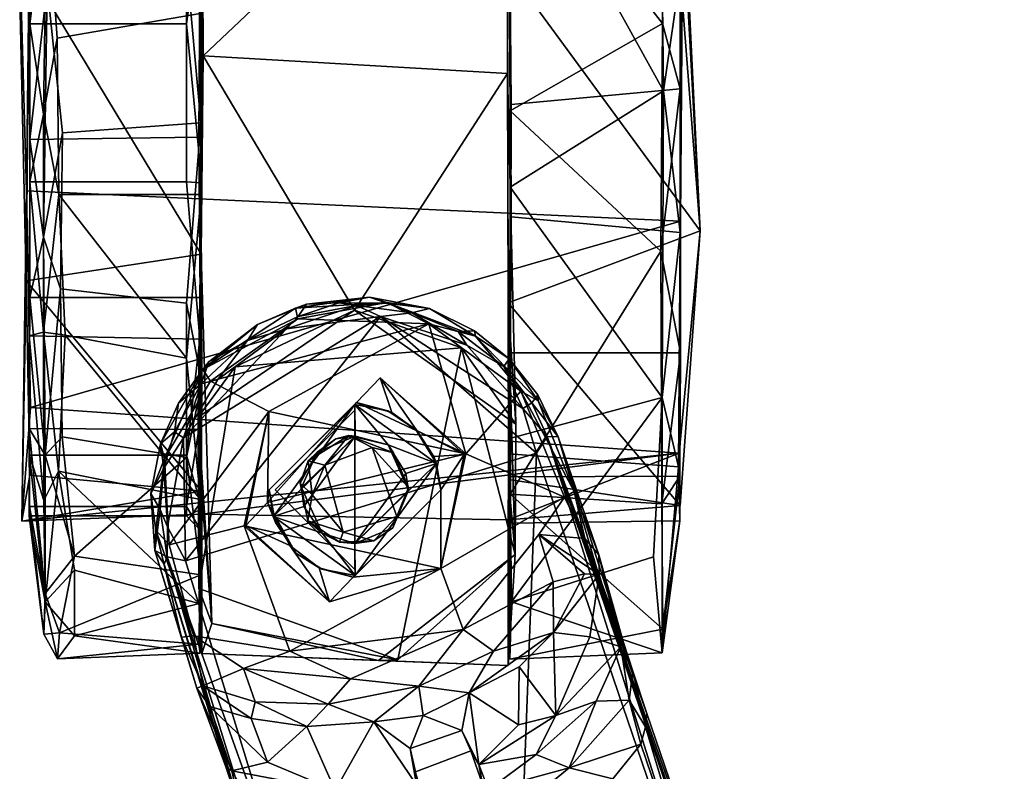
# Model space of a CAD drawing. Header units: millimetres. Extents: x -340 to 319, y -456 to 358.
# Tile 81 of 88: x -120 to -56, y 284 to 333. Entities that reach past the tile are written whole.
import ezdxf

# ---------------------------------------------------------------- set-up
doc = ezdxf.new("R2010")
doc.units = ezdxf.units.MM
doc.layers.add('Layer 01', color=7, linetype='Continuous', true_color=0x000000)

msp = doc.modelspace()

# ---------------------------------------------------------------- linework, layer by layer
at = {"layer": 'Layer 01'}
for points in [[(-108.147, 341.047, 49.685), (-108.019, 330.31, 65.517), (-108.109, 349.893, 52.034)], [(-108.109, 349.893, 52.034), (-108.019, 330.31, 65.517), (-88.15, 349.109, 53.285)], [(-108.019, 330.31, 65.517), (-88.163, 329.156, 65.076), (-88.15, 349.109, 53.285)], [(-88.15, 349.109, 53.285), (-88.163, 329.156, 65.076), (-88.148, 336.044, 54.395)], [(-78.198, 347.293, 9.905), (-77.986, 328.025, 0.021), (-87.93, 346.007, 7.334)], [(-78.198, 347.293, 9.905), (-76.812, 336.017, 12.607), (-77.986, 328.025, 0.021)], [(-119.866, 299.915, 27.224), (-119.575, 315.613, 55.543), (-120.265, 346.776, 36.992), (-119.554, 321.48, 8.59)], [(-119.377, 335.96, 53.032), (-120.265, 346.776, 36.992), (-119.575, 315.613, 55.543)], [(-120.265, 346.776, 36.992), (-119.345, 340.267, 15.369), (-119.554, 321.48, 8.59)], [(-78.041, 332.417, 63.556), (-78.096, 346.85, 55.68), (-88.123, 345.399, 56.894)], [(-78.041, 332.417, 63.556), (-76.882, 328.139, 56.224), (-76.897, 343.454, 45.982), (-78.096, 346.85, 55.68)], [(-76.828, 334.876, 53.326), (-75.577, 318.878, 54.962), (-76.941, 346.824, 37.686)], [(-76.941, 346.824, 37.686), (-75.577, 318.878, 54.962), (-76.721, 339.752, 14.327)], [(-87.93, 346.007, 7.334), (-87.984, 321.723, -0.304), (-87.923, 319.785, 8.223), (-87.994, 336.018, 12.492)], [(-77.986, 328.025, 0.021), (-87.984, 321.723, -0.304), (-87.93, 346.007, 7.334)], [(-109.116, 336.356, 2.668), (-108.216, 345.477, 8.766), (-108.167, 325.928, 0.16)], [(-108.216, 345.477, 8.766), (-108.234, 335.121, 11.94), (-108.167, 325.928, 0.16)], [(-87.919, 327.132, 56.778), (-88.123, 345.399, 56.894), (-88.045, 342.603, 47.006)], [(-87.983, 326.72, 65.2), (-88.123, 345.399, 56.894), (-87.919, 327.132, 56.778)], [(-78.041, 332.417, 63.556), (-88.123, 345.399, 56.894), (-87.983, 326.72, 65.2)], [(-76.882, 328.139, 56.224), (-87.919, 327.132, 56.778), (-88.045, 342.603, 47.006), (-76.897, 343.454, 45.982)], [(-108.229, 333.061, 63.42), (-108.206, 342.798, 58.49), (-118.238, 341.123, 59.581), (-117.559, 331.461, 63.943)], [(-119.332, 332.399, 54.259), (-118.238, 341.123, 59.581), (-119.399, 340.949, 48.231)], [(-119.399, 340.949, 48.231), (-109.116, 340.955, 48.225), (-109.116, 332.399, 54.259), (-119.332, 332.399, 54.259)], [(-108.147, 341.047, 49.685), (-119.377, 335.96, 53.032), (-108.155, 317.349, 55.999)], [(-119.332, 332.399, 54.259), (-118.456, 326.491, 63.237), (-118.238, 341.123, 59.581)], [(-118.238, 341.123, 59.581), (-118.456, 326.491, 63.237), (-117.559, 331.461, 63.943)], [(-109.116, 340.955, 48.225), (-108.106, 339.714, 51.869), (-109.116, 332.399, 54.259)], [(-108.147, 341.047, 49.685), (-108.155, 317.349, 55.999), (-108.019, 330.31, 65.517)], [(-119.554, 321.48, 8.59), (-119.345, 340.267, 15.369), (-76.721, 339.752, 14.327), (-76.875, 319.499, 8.566)], [(-109.116, 332.399, 54.259), (-108.106, 339.714, 51.869), (-108.116, 322.014, 56.981)], [(-108.116, 322.014, 56.981), (-108.106, 339.714, 51.869), (-108.229, 333.061, 63.42)], [(-75.577, 318.878, 54.962), (-76.958, 304.365, 18.308), (-76.875, 319.499, 8.566), (-76.721, 339.752, 14.327)], [(-109.116, 336.356, 2.668), (-108.167, 325.928, 0.16), (-117.215, 325.281, 0.04), (-118.215, 334.829, 2.156)], [(-108.155, 317.349, 55.999), (-119.377, 335.96, 53.032), (-119.575, 315.613, 55.543)], [(-88.163, 329.156, 65.076), (-88.116, 314.185, 54.118), (-88.148, 336.044, 54.395)], [(-75.577, 318.878, 54.962), (-76.828, 334.876, 53.326), (-88.148, 336.044, 54.395)], [(-75.577, 318.878, 54.962), (-88.148, 336.044, 54.395), (-88.116, 314.185, 54.118)], [(-76.812, 336.017, 12.607), (-87.994, 336.018, 12.492), (-87.923, 319.785, 8.223), (-76.879, 318.77, 8.78)], [(-76.879, 318.77, 8.78), (-77.986, 328.025, 0.021), (-76.812, 336.017, 12.607)], [(-119.332, 324.846, 9.017), (-108.3, 324.988, 8.91), (-108.234, 335.121, 11.94), (-119.394, 334.894, 11.942)], [(-119.394, 334.894, 11.942), (-118.215, 334.829, 2.156), (-119.332, 324.846, 9.017)], [(-108.167, 325.928, 0.16), (-108.234, 335.121, 11.94), (-108.3, 324.988, 8.91)], [(-118.44, 318.466, 1.775), (-119.332, 324.846, 9.017), (-118.215, 334.829, 2.156)], [(-118.215, 334.829, 2.156), (-117.215, 325.281, 0.04), (-118.44, 318.466, 1.775)], [(-117.559, 331.461, 63.943), (-117.457, 321.248, 64.867), (-108.156, 321.238, 64.865), (-108.229, 333.061, 63.42)], [(-108.229, 333.061, 63.42), (-108.156, 321.238, 64.865), (-108.116, 322.014, 56.981)], [(-118.456, 326.491, 63.237), (-119.332, 332.399, 54.259), (-119.332, 322.072, 55.983)], [(-119.332, 332.399, 54.259), (-109.116, 332.399, 54.259), (-109.116, 322.073, 55.983), (-119.332, 322.072, 55.983)], [(-109.116, 332.399, 54.259), (-108.116, 322.014, 56.981), (-109.116, 322.073, 55.983)], [(-78.142, 317.552, 64.735), (-78.041, 332.417, 63.556), (-87.983, 326.72, 65.2)], [(-78.041, 332.417, 63.556), (-78.142, 317.552, 64.735), (-76.882, 328.139, 56.224)], [(-117.457, 321.248, 64.867), (-117.559, 331.461, 63.943), (-118.456, 326.491, 63.237)], [(-108.019, 330.31, 65.517), (-108.351, 306.719, 60.465), (-98.148, 313.694, 63.592)], [(-108.351, 306.719, 60.465), (-108.019, 330.31, 65.517), (-108.155, 317.349, 55.999)], [(-98.148, 313.694, 63.592), (-88.163, 329.156, 65.076), (-108.019, 330.31, 65.517)], [(-98.148, 313.694, 63.592), (-87.617, 306.253, 60.223), (-88.163, 329.156, 65.076)], [(-88.116, 314.185, 54.118), (-88.163, 329.156, 65.076), (-87.617, 306.253, 60.223)], [(-76.873, 310.919, 52.401), (-87.993, 310.901, 52.507), (-87.919, 327.132, 56.778), (-76.882, 328.139, 56.224)], [(-77.986, 328.025, 0.021), (-78.065, 307.986, 3.67), (-87.984, 321.723, -0.304)], [(-76.882, 328.139, 56.224), (-78.142, 317.552, 64.735), (-76.873, 310.919, 52.401)], [(-78.065, 307.986, 3.67), (-77.986, 328.025, 0.021), (-76.879, 318.77, 8.78)], [(-87.977, 301.67, 58.148), (-87.919, 327.132, 56.778), (-87.993, 310.901, 52.507)], [(-87.919, 327.132, 56.778), (-87.977, 301.67, 58.148), (-87.983, 326.72, 65.2)], [(-78.142, 317.552, 64.735), (-87.983, 326.72, 65.2), (-87.977, 301.67, 58.148)], [(-118.456, 326.491, 63.237), (-119.332, 322.072, 55.983), (-118.441, 312.264, 61.775)], [(-118.441, 312.264, 61.775), (-117.457, 321.248, 64.867), (-118.456, 326.491, 63.237)], [(-117.337, 315.094, 1.135), (-117.215, 325.281, 0.04), (-108.167, 325.928, 0.16), (-109.116, 314.163, 1.358)], [(-108.167, 325.928, 0.16), (-108.116, 308.975, 4.528), (-109.116, 314.163, 1.358)], [(-108.167, 325.928, 0.16), (-108.3, 324.988, 8.91), (-108.221, 314.531, 10.646)], [(-108.167, 325.928, 0.16), (-108.221, 314.531, 10.646), (-108.116, 308.975, 4.528)], [(-117.215, 325.281, 0.04), (-117.337, 315.094, 1.135), (-118.44, 318.466, 1.775)], [(-119.349, 314.519, 10.741), (-108.221, 314.531, 10.646), (-108.3, 324.988, 8.91), (-119.332, 324.846, 9.017)], [(-119.332, 324.846, 9.017), (-118.44, 318.466, 1.775), (-119.349, 314.519, 10.741)], [(-119.332, 322.072, 55.983), (-109.116, 322.073, 55.983), (-108.249, 311.804, 53.085), (-119.387, 312.015, 53.052)], [(-118.441, 312.264, 61.775), (-119.332, 322.072, 55.983), (-119.387, 312.015, 53.052)], [(-109.116, 322.073, 55.983), (-108.116, 322.014, 56.981), (-108.249, 311.804, 53.085)], [(-108.156, 321.238, 64.865), (-108.249, 311.804, 53.085), (-108.116, 322.014, 56.981)], [(-119.866, 299.915, 27.224), (-119.554, 321.48, 8.59), (-119.294, 307.344, 15.397)], [(-119.294, 307.344, 15.397), (-119.554, 321.48, 8.59), (-76.875, 319.499, 8.566)], [(-88.027, 305.31, 5.663), (-87.923, 319.785, 8.223), (-87.984, 321.723, -0.304)], [(-78.065, 307.986, 3.67), (-88.027, 305.31, 5.663), (-87.984, 321.723, -0.304)], [(-117.036, 312.068, 62.968), (-117.457, 321.248, 64.867), (-118.441, 312.264, 61.775)], [(-117.457, 321.248, 64.867), (-117.036, 312.068, 62.968), (-109.116, 310.563, 62.332)], [(-117.457, 321.248, 64.867), (-109.116, 310.563, 62.332), (-108.156, 321.238, 64.865)], [(-109.116, 310.563, 62.332), (-108.201, 301.324, 56.159), (-108.156, 321.238, 64.865)], [(-108.201, 301.324, 56.159), (-108.249, 311.804, 53.085), (-108.156, 321.238, 64.865)], [(-119.294, 307.344, 15.397), (-76.875, 319.499, 8.566), (-76.958, 304.365, 18.308)], [(-88.045, 304.318, 17.993), (-87.923, 319.785, 8.223), (-88.027, 305.31, 5.663)], [(-76.879, 318.77, 8.78), (-87.923, 319.785, 8.223), (-88.045, 304.318, 17.993), (-77.005, 303.463, 19.029)], [(-88.116, 314.185, 54.118), (-76.895, 300.95, 42.928), (-75.577, 318.878, 54.962)], [(-76.958, 304.365, 18.308), (-75.577, 318.878, 54.962), (-76.895, 300.95, 42.928)], [(-119.349, 314.519, 10.741), (-118.44, 318.466, 1.775), (-118.337, 304.228, 7.075)], [(-118.337, 304.228, 7.075), (-118.44, 318.466, 1.775), (-117.337, 315.094, 1.135)], [(-78.065, 307.986, 3.67), (-76.879, 318.77, 8.78), (-77.005, 303.463, 19.029)], [(-78.08, 301.059, 56.145), (-78.142, 317.552, 64.735), (-87.977, 301.67, 58.148)], [(-78.08, 301.059, 56.145), (-76.873, 310.919, 52.401), (-78.142, 317.552, 64.735)], [(-108.125, 301.883, 43.257), (-108.155, 317.349, 55.999), (-119.575, 315.613, 55.543)], [(-108.351, 306.719, 60.465), (-108.155, 317.349, 55.999), (-107.467, 293.232, 44.442)], [(-107.467, 293.232, 44.442), (-108.155, 317.349, 55.999), (-108.125, 301.883, 43.257)], [(-119.575, 315.613, 55.543), (-119.866, 299.915, 27.224), (-119.335, 302.916, 43.722)], [(-119.335, 302.916, 43.722), (-108.125, 301.883, 43.257), (-119.575, 315.613, 55.543)], [(-117.227, 305.434, 5.471), (-118.337, 304.228, 7.075), (-117.337, 315.094, 1.135)], [(-109.116, 314.163, 1.358), (-109.116, 304.072, 6.416), (-117.227, 305.434, 5.471), (-117.337, 315.094, 1.135)], [(-119.387, 305.968, 16.771), (-108.314, 305.911, 16.661), (-108.221, 314.531, 10.646), (-119.349, 314.519, 10.741)], [(-119.349, 314.519, 10.741), (-118.337, 304.228, 7.075), (-119.387, 305.968, 16.771)], [(-108.177, 296.421, 14.648), (-108.116, 308.975, 4.528), (-108.221, 314.531, 10.646), (-108.314, 305.911, 16.661)], [(-96.042, 314.19, 71.362), (-101.989, 313.837, 71.617), (-97.171, 314.552, 72.254)], [(-101.989, 313.837, 71.617), (-101.272, 314.085, 72.224), (-97.171, 314.552, 72.254)], [(-97.171, 314.552, 72.254), (-101.272, 314.085, 72.224), (-99.155, 314.165, 87.496)], [(-99.155, 314.165, 87.496), (-96.035, 314.157, 86.001), (-97.171, 314.552, 72.254)], [(-97.171, 314.552, 72.254), (-93.253, 313.794, 72.25), (-96.042, 314.19, 71.362)], [(-93.253, 313.794, 72.25), (-97.171, 314.552, 72.254), (-96.035, 314.157, 86.001)], [(-109.116, 304.072, 6.416), (-109.116, 314.163, 1.358), (-108.116, 308.975, 4.528)], [(-98.148, 313.694, 63.592), (-108.351, 306.719, 60.465), (-105.937, 310.002, 67.505)], [(-101.849, 313.132, 71.192), (-108.042, 309.83, 71.403), (-101.989, 313.837, 71.617)], [(-104.488, 312.752, 72.296), (-101.989, 313.837, 71.617), (-108.042, 309.83, 71.403)], [(-91.165, 311.242, 67.597), (-98.148, 313.694, 63.592), (-105.937, 310.002, 67.505)], [(-101.834, 313.277, 107.333), (-101.272, 314.085, 72.224), (-104.488, 312.752, 72.296), (-105.125, 311.722, 107.388)], [(-104.488, 312.752, 72.296), (-101.272, 314.085, 72.224), (-101.989, 313.837, 71.617)], [(-96.453, 313.273, 108.403), (-98.005, 313.999, 107.445), (-102.594, 312.473, 108.067)], [(-101.834, 313.277, 107.333), (-102.594, 312.473, 108.067), (-98.005, 313.999, 107.445)], [(-96.042, 314.19, 71.362), (-101.849, 313.132, 71.192), (-101.989, 313.837, 71.617)], [(-101.849, 313.132, 71.192), (-96.042, 314.19, 71.362), (-93.287, 312.795, 71.201)], [(-99.155, 314.165, 87.496), (-101.834, 313.277, 107.333), (-98.005, 313.999, 107.445)], [(-99.155, 314.165, 87.496), (-101.272, 314.085, 72.224), (-101.834, 313.277, 107.333)], [(-96.035, 314.157, 86.001), (-99.155, 314.165, 87.496), (-98.005, 313.999, 107.445)], [(-98.148, 313.694, 63.592), (-91.165, 311.242, 67.597), (-87.617, 306.253, 60.223)], [(-96.035, 314.157, 86.001), (-98.005, 313.999, 107.445), (-94.405, 313.517, 107.771)], [(-96.453, 313.273, 108.403), (-94.405, 313.517, 107.771), (-98.005, 313.999, 107.445)], [(-96.042, 314.19, 71.362), (-90.242, 311.997, 71.377), (-93.287, 312.795, 71.201)], [(-96.042, 314.19, 71.362), (-93.253, 313.794, 72.25), (-90.242, 311.997, 71.377)], [(-93.253, 313.794, 72.25), (-96.035, 314.157, 86.001), (-94.405, 313.517, 107.771)], [(-93.253, 313.794, 72.25), (-94.405, 313.517, 107.771), (-91.375, 312.312, 108.285), (-90.319, 312.348, 72.224)], [(-90.242, 311.997, 71.377), (-93.253, 313.794, 72.25), (-90.319, 312.348, 72.224)], [(-88.116, 314.185, 54.118), (-88.094, 302.648, 44.522), (-76.895, 300.95, 42.928)], [(-88.116, 314.185, 54.118), (-87.664, 297.737, 66.618), (-88.094, 302.648, 44.522)], [(-87.617, 306.253, 60.223), (-87.664, 297.737, 66.618), (-88.116, 314.185, 54.118)], [(-109.181, 297.321, 111.685), (-96.453, 313.273, 108.403), (-109.308, 305.36, 109.424)], [(-96.453, 313.273, 108.403), (-102.594, 312.473, 108.067), (-109.308, 305.36, 109.424)], [(-86.274, 304.364, 111.789), (-96.453, 313.273, 108.403), (-109.181, 297.321, 111.685)], [(-107.543, 309.054, 71.204), (-108.042, 309.83, 71.403), (-101.849, 313.132, 71.192)], [(-101.849, 313.132, 71.192), (-93.287, 312.795, 71.201), (-107.543, 309.054, 71.204)], [(-105.125, 311.722, 107.388), (-102.594, 312.473, 108.067), (-101.834, 313.277, 107.333)], [(-96.453, 313.273, 108.403), (-90.824, 311.403, 109.383), (-94.405, 313.517, 107.771)], [(-86.274, 304.364, 111.789), (-87.166, 307.282, 110.834), (-96.453, 313.273, 108.403)], [(-87.166, 307.282, 110.834), (-90.824, 311.403, 109.383), (-96.453, 313.273, 108.403)], [(-94.405, 313.517, 107.771), (-90.824, 311.403, 109.383), (-91.375, 312.312, 108.285)], [(-109.308, 305.36, 109.424), (-102.594, 312.473, 108.067), (-107.077, 309.166, 108.558)], [(-107.659, 310.321, 72.337), (-104.488, 312.752, 72.296), (-108.042, 309.83, 71.403)], [(-104.488, 312.752, 72.296), (-107.659, 310.321, 72.337), (-105.125, 311.722, 107.388)], [(-107.543, 309.054, 71.204), (-93.287, 312.795, 71.201), (-103.73, 307.082, 71.204)], [(-102.594, 312.473, 108.067), (-105.125, 311.722, 107.388), (-107.077, 309.166, 108.558)], [(-103.73, 307.082, 71.204), (-93.287, 312.795, 71.201), (-90.885, 304.308, 71.204)], [(-87.297, 308.417, 71.196), (-90.885, 304.308, 71.204), (-93.287, 312.795, 71.201)], [(-90.242, 311.997, 71.377), (-87.297, 308.417, 71.196), (-93.287, 312.795, 71.201)], [(-118.415, 301.259, 54.172), (-118.441, 312.264, 61.775), (-119.387, 312.015, 53.052)], [(-119.387, 312.015, 53.052), (-108.249, 311.804, 53.085), (-109.116, 304.235, 46.057), (-119.353, 304.235, 46.057)], [(-118.415, 301.259, 54.172), (-119.387, 312.015, 53.052), (-119.353, 304.235, 46.057)], [(-117.471, 303.192, 57.942), (-118.441, 312.264, 61.775), (-118.415, 301.259, 54.172)], [(-117.471, 303.192, 57.942), (-117.036, 312.068, 62.968), (-118.441, 312.264, 61.775)], [(-117.036, 312.068, 62.968), (-117.471, 303.192, 57.942), (-108.201, 301.324, 56.159)], [(-117.036, 312.068, 62.968), (-108.201, 301.324, 56.159), (-109.116, 310.563, 62.332)], [(-108.249, 311.804, 53.085), (-108.098, 300.718, 43.19), (-109.116, 304.235, 46.057)], [(-108.249, 311.804, 53.085), (-108.201, 301.324, 56.159), (-108.098, 300.718, 43.19)], [(-108.158, 308.888, 107.859), (-105.125, 311.722, 107.388), (-107.659, 310.321, 72.337)], [(-105.125, 311.722, 107.388), (-108.158, 308.888, 107.859), (-107.077, 309.166, 108.558)], [(-88.398, 310.026, 109.186), (-88.045, 310.519, 72.243), (-90.319, 312.348, 72.224), (-91.375, 312.312, 108.285)], [(-91.375, 312.312, 108.285), (-90.824, 311.403, 109.383), (-88.398, 310.026, 109.186)], [(-90.319, 312.348, 72.224), (-88.045, 310.519, 72.243), (-90.242, 311.997, 71.377)], [(-90.242, 311.997, 71.377), (-88.045, 310.519, 72.243), (-86.151, 307.768, 71.445)], [(-87.297, 308.417, 71.196), (-90.242, 311.997, 71.377), (-86.151, 307.768, 71.445)], [(-105.937, 310.002, 67.505), (-108.315, 295.525, 67.291), (-95.328, 290.871, 67.509), (-91.165, 311.242, 67.597)], [(-95.328, 290.871, 67.509), (-87.664, 297.737, 66.618), (-91.165, 311.242, 67.597)], [(-87.664, 297.737, 66.618), (-87.617, 306.253, 60.223), (-91.165, 311.242, 67.597)], [(-90.824, 311.403, 109.383), (-87.166, 307.282, 110.834), (-88.398, 310.026, 109.186)], [(-86.575, 307.653, 109.853), (-86.175, 308.163, 72.271), (-88.045, 310.519, 72.243), (-88.398, 310.026, 109.186)], [(-86.151, 307.768, 71.445), (-88.045, 310.519, 72.243), (-86.175, 308.163, 72.271)], [(-76.9, 302.861, 43.859), (-87.97, 302.807, 43.975), (-87.993, 310.901, 52.507), (-76.873, 310.919, 52.401)], [(-87.993, 310.901, 52.507), (-87.97, 302.807, 43.975), (-87.977, 301.67, 58.148)], [(-76.873, 310.919, 52.401), (-78.08, 301.059, 56.145), (-76.9, 302.861, 43.859)], [(-108.042, 309.83, 71.403), (-110.551, 304.01, 71.231), (-110.815, 304.971, 72.253)], [(-110.815, 304.971, 72.253), (-109.634, 307.633, 72.221), (-108.042, 309.83, 71.403)], [(-110.551, 304.01, 71.231), (-108.042, 309.83, 71.403), (-107.543, 309.054, 71.204)], [(-109.634, 307.633, 72.221), (-107.659, 310.321, 72.337), (-108.042, 309.83, 71.403)], [(-107.659, 310.321, 72.337), (-109.634, 307.633, 72.221), (-108.158, 308.888, 107.859)], [(-108.351, 306.719, 60.465), (-108.315, 295.525, 67.291), (-105.937, 310.002, 67.505)], [(-88.398, 310.026, 109.186), (-87.166, 307.282, 110.834), (-86.575, 307.653, 109.853)], [(-109.308, 305.36, 109.424), (-107.077, 309.166, 108.558), (-108.158, 308.888, 107.859)], [(-95.712, 307.014, 72.507), (-98.006, 307.667, 72.499), (-96.46, 309.275, 72.5)], [(-90.885, 304.308, 71.204), (-96.46, 309.275, 72.5), (-98.006, 307.667, 72.499)], [(-96.46, 309.275, 72.5), (-94.088, 305.842, 72.509), (-95.712, 307.014, 72.507)], [(-90.983, 304.277, 72.5), (-94.088, 305.842, 72.509), (-96.46, 309.275, 72.5)], [(-90.885, 304.308, 71.204), (-90.983, 304.277, 72.5), (-96.46, 309.275, 72.5)], [(-107.543, 309.054, 71.204), (-103.73, 307.082, 71.204), (-110.253, 298.375, 71.203), (-110.551, 304.01, 71.231)], [(-109.886, 305.761, 108.428), (-108.158, 308.888, 107.859), (-109.634, 307.633, 72.221)], [(-109.308, 305.36, 109.424), (-108.158, 308.888, 107.859), (-109.886, 305.761, 108.428)], [(-109.116, 304.072, 6.416), (-108.116, 308.975, 4.528), (-108.177, 296.421, 14.648)], [(-87.297, 308.417, 71.196), (-84.446, 301.476, 71.202), (-90.885, 304.308, 71.204)], [(-78.065, 307.986, 3.67), (-87.892, 294.64, 16.434), (-88.027, 305.31, 5.663)], [(-78.065, 307.986, 3.67), (-78.627, 297.597, 12.846), (-87.892, 294.64, 16.434)], [(-87.297, 308.417, 71.196), (-86.151, 307.768, 71.445), (-83.807, 301.849, 71.578)], [(-83.807, 301.849, 71.578), (-84.446, 301.476, 71.202), (-87.297, 308.417, 71.196)], [(-84.855, 305.414, 72.2), (-86.175, 308.163, 72.271), (-86.575, 307.653, 109.853)], [(-86.175, 308.163, 72.271), (-84.855, 305.414, 72.2), (-86.151, 307.768, 71.445)], [(-78.065, 307.986, 3.67), (-78.061, 291.317, 26.938), (-78.627, 297.597, 12.846)], [(-78.065, 307.986, 3.67), (-77.005, 303.463, 19.029), (-78.061, 291.317, 26.938)], [(-76.958, 304.365, 18.308), (-119.866, 299.915, 27.224), (-119.294, 307.344, 15.397)], [(-109.634, 307.633, 72.221), (-110.815, 304.971, 72.253), (-109.886, 305.761, 108.428)], [(-103.715, 301.96, 78.676), (-103.817, 301.141, 72.529), (-98.006, 307.667, 72.499)], [(-90.885, 304.308, 71.204), (-98.006, 307.667, 72.499), (-103.817, 301.141, 72.529)], [(-98.006, 307.667, 72.499), (-98.125, 307.546, 97.205), (-103.715, 301.96, 78.676)], [(-103.441, 300.229, 97.204), (-103.715, 301.96, 84.852), (-98.125, 307.546, 97.205)], [(-103.715, 301.96, 78.676), (-98.125, 307.546, 97.205), (-103.715, 301.96, 84.852)], [(-98.125, 307.546, 97.205), (-98.11, 305.463, 97.203), (-103.441, 300.229, 97.204)], [(-98.125, 307.546, 97.205), (-98.006, 307.667, 72.499), (-95.972, 307.133, 84.852)], [(-98.11, 305.463, 97.203), (-98.125, 307.546, 97.205), (-95.939, 304.896, 97.216)], [(-92.79, 303.69, 97.204), (-95.939, 304.896, 97.216), (-98.125, 307.546, 97.205)], [(-94.156, 305.919, 84.852), (-92.79, 303.69, 97.204), (-98.125, 307.546, 97.205), (-95.972, 307.133, 84.852)], [(-95.712, 307.014, 72.507), (-95.972, 307.133, 84.852), (-98.006, 307.667, 72.499)], [(-87.166, 307.282, 110.834), (-85.575, 305.441, 110.571), (-86.575, 307.653, 109.853)], [(-85.575, 305.441, 110.571), (-87.166, 307.282, 110.834), (-86.274, 304.364, 111.789)], [(-86.575, 307.653, 109.853), (-85.575, 305.441, 110.571), (-84.855, 305.414, 72.2)], [(-86.151, 307.768, 71.445), (-84.855, 305.414, 72.2), (-83.807, 301.849, 71.578)], [(-105.344, 299.611, 71.204), (-110.253, 298.375, 71.203), (-103.73, 307.082, 71.204)], [(-108.351, 306.719, 60.465), (-107.467, 293.232, 44.442), (-108.315, 295.525, 67.291)], [(-105.344, 299.611, 71.204), (-103.73, 307.082, 71.204), (-105.248, 299.642, 72.5)], [(-103.73, 307.082, 71.204), (-103.817, 301.141, 72.529), (-105.248, 299.642, 72.5)], [(-90.885, 304.308, 71.204), (-103.817, 301.141, 72.529), (-103.73, 307.082, 71.204)], [(-98.116, 307.169, 72.5), (-103.324, 301.96, 72.5), (-98.116, 296.751, 72.5)], [(-103.324, 301.96, 72.5), (-98.116, 307.169, 72.5), (-98.116, 307.169, 67.5)], [(-98.116, 307.169, 67.5), (-98.116, 296.751, 67.5), (-103.324, 301.96, 72.5)], [(-98.116, 296.751, 72.5), (-98.116, 296.751, 67.5), (-98.116, 307.169, 67.5)], [(-98.116, 296.751, 72.5), (-98.116, 307.169, 67.5), (-98.116, 307.169, 72.5)], [(-94.088, 305.842, 72.509), (-94.156, 305.919, 84.852), (-95.972, 307.133, 84.852)], [(-94.088, 305.842, 72.509), (-95.972, 307.133, 84.852), (-95.712, 307.014, 72.507)], [(-119.369, 300.875, 25.92), (-109.115, 300.874, 25.923), (-108.314, 305.911, 16.661), (-119.387, 305.968, 16.771)], [(-118.337, 304.228, 7.075), (-118.328, 295.202, 18.169), (-119.387, 305.968, 16.771)], [(-119.369, 300.875, 25.92), (-119.387, 305.968, 16.771), (-118.328, 295.202, 18.169)], [(-116.432, 297.624, 12.782), (-118.337, 304.228, 7.075), (-117.227, 305.434, 5.471)], [(-116.432, 297.624, 12.782), (-117.227, 305.434, 5.471), (-109.116, 304.072, 6.416)], [(-110.815, 304.971, 72.253), (-110.589, 303.385, 109.014), (-109.886, 305.761, 108.428)], [(-109.886, 305.761, 108.428), (-110.589, 303.385, 109.014), (-109.308, 305.36, 109.424)], [(-110.358, 299.54, 110.793), (-109.308, 305.36, 109.424), (-110.589, 303.385, 109.014)], [(-110.358, 299.54, 110.793), (-109.181, 297.321, 111.685), (-109.308, 305.36, 109.424)], [(-109.115, 300.874, 25.923), (-108.123, 299.233, 27.46), (-108.314, 305.911, 16.661)], [(-108.177, 296.421, 14.648), (-108.314, 305.911, 16.661), (-108.123, 299.233, 27.46), (-108.312, 291.891, 25.273)], [(-103.441, 300.229, 97.204), (-98.11, 305.463, 97.203), (-101.443, 300.878, 97.204)], [(-98.11, 305.463, 97.203), (-101.612, 302.112, 99.164), (-101.443, 300.878, 97.204)], [(-101.612, 302.112, 99.164), (-98.11, 305.463, 97.203), (-100.589, 304.434, 100.484)], [(-98.507, 305.516, 104.421), (-101.177, 303.862, 103.999), (-99.355, 305.304, 103.676)], [(-100.093, 303.568, 104.775), (-101.177, 303.862, 103.999), (-98.507, 305.516, 104.421)], [(-101.177, 303.862, 103.999), (-100.589, 304.434, 100.484), (-99.355, 305.304, 103.676)], [(-100.589, 304.434, 100.484), (-98.11, 305.463, 97.203), (-99.355, 305.304, 103.676)], [(-96.987, 304.732, 104.772), (-100.093, 303.568, 104.775), (-98.507, 305.516, 104.421)], [(-99.355, 305.304, 103.676), (-98.11, 305.463, 97.203), (-98.507, 305.516, 104.421)], [(-95.608, 304.373, 103.199), (-96.987, 304.732, 104.772), (-98.507, 305.516, 104.421)], [(-95.939, 304.896, 97.216), (-95.608, 304.373, 103.199), (-98.507, 305.516, 104.421)], [(-98.507, 305.516, 104.421), (-98.11, 305.463, 97.203), (-95.939, 304.896, 97.216)], [(-92.959, 304.15, 72.52), (-94.156, 305.919, 84.852), (-94.088, 305.842, 72.509)], [(-92.959, 304.15, 72.52), (-92.79, 303.69, 97.204), (-94.156, 305.919, 84.852)], [(-94.088, 305.842, 72.509), (-90.983, 304.277, 72.5), (-92.959, 304.15, 72.52)], [(-87.892, 294.64, 16.434), (-88.045, 304.318, 17.993), (-88.027, 305.31, 5.663)], [(-73.118, 265.835, 123.353), (-85.575, 305.441, 110.571), (-86.274, 304.364, 111.789)], [(-85.575, 305.441, 110.571), (-62.822, 238.783, 130.235), (-55.729, 219.059, 116.5)], [(-79.061, 287.353, 97.425), (-85.575, 305.441, 110.571), (-73.479, 270.998, 102.363)], [(-85.575, 305.441, 110.571), (-55.729, 219.059, 116.5), (-73.479, 270.998, 102.363)], [(-82.215, 296.442, 97.611), (-84.855, 305.414, 72.2), (-85.575, 305.441, 110.571)], [(-82.215, 296.442, 97.611), (-85.575, 305.441, 110.571), (-79.061, 287.353, 97.425)], [(-73.118, 265.835, 123.353), (-62.822, 238.783, 130.235), (-85.575, 305.441, 110.571)], [(-83.807, 301.849, 71.578), (-84.855, 305.414, 72.2), (-82.205, 297.728, 73.508)], [(-82.205, 297.728, 73.508), (-84.855, 305.414, 72.2), (-80.602, 292.056, 92.633)], [(-84.855, 305.414, 72.2), (-82.215, 296.442, 97.611), (-80.602, 292.056, 92.633)], [(-110.815, 304.971, 72.253), (-110.551, 304.01, 71.231), (-111.435, 301.722, 72.245)], [(-110.815, 304.971, 72.253), (-111.435, 301.722, 72.245), (-110.589, 303.385, 109.014)], [(-96.987, 304.732, 104.772), (-95.375, 300.215, 104.691), (-98.88, 299.198, 104.792), (-100.093, 303.568, 104.775)], [(-94.62, 302.107, 104.318), (-95.375, 300.215, 104.691), (-96.987, 304.732, 104.772)], [(-94.62, 302.107, 104.318), (-96.987, 304.732, 104.772), (-95.608, 304.373, 103.199)], [(-94.615, 301.952, 98.863), (-95.608, 304.373, 103.199), (-95.939, 304.896, 97.216)], [(-94.615, 301.952, 98.863), (-95.939, 304.896, 97.216), (-94.788, 303.041, 97.204)], [(-95.939, 304.896, 97.216), (-92.79, 303.69, 97.204), (-94.788, 303.041, 97.204)], [(-119.866, 299.915, 27.224), (-76.958, 304.365, 18.308), (-108.115, 300.384, 27.93)], [(-119.353, 304.235, 46.057), (-109.116, 304.235, 46.057), (-109.115, 300.257, 36.374), (-119.376, 300.258, 36.394)], [(-119.353, 304.235, 46.057), (-119.376, 300.258, 36.394), (-118.339, 294.649, 45.837)], [(-118.415, 301.259, 54.172), (-119.353, 304.235, 46.057), (-118.339, 294.649, 45.837)], [(-118.337, 304.228, 7.075), (-116.432, 297.624, 12.782), (-118.328, 295.202, 18.169)], [(-116.432, 297.624, 12.782), (-109.116, 304.072, 6.416), (-108.177, 296.421, 14.648)], [(-111.11, 299.329, 71.365), (-111.435, 301.722, 72.245), (-110.551, 304.01, 71.231)], [(-110.551, 304.01, 71.231), (-110.253, 298.375, 71.203), (-111.11, 299.329, 71.365)], [(-109.181, 297.321, 111.685), (-102.586, 275.776, 118.14), (-87.272, 277.914, 118.949), (-86.274, 304.364, 111.789)], [(-109.116, 304.235, 46.057), (-108.098, 300.718, 43.19), (-109.115, 300.257, 36.374)], [(-76.958, 304.365, 18.308), (-88.125, 300.007, 28.031), (-108.115, 300.384, 27.93)], [(-101.7, 302.391, 103.664), (-100.589, 304.434, 100.484), (-101.177, 303.862, 103.999)], [(-100.589, 304.434, 100.484), (-101.7, 302.391, 103.664), (-101.612, 302.112, 99.164)], [(-94.615, 301.952, 98.863), (-94.62, 302.107, 104.318), (-95.608, 304.373, 103.199)], [(-92.515, 301.96, 72.501), (-92.959, 304.15, 72.52), (-90.983, 304.277, 72.5)], [(-92.515, 301.96, 72.501), (-92.516, 301.96, 84.852), (-92.959, 304.15, 72.52)], [(-92.516, 301.96, 84.852), (-92.79, 303.69, 97.204), (-92.959, 304.15, 72.52)], [(-92.502, 296.833, 71.204), (-92.515, 301.96, 72.501), (-90.983, 304.277, 72.5)], [(-90.885, 304.308, 71.204), (-92.502, 296.833, 71.204), (-90.983, 304.277, 72.5)], [(-84.446, 301.476, 71.202), (-92.502, 296.833, 71.204), (-90.885, 304.308, 71.204)], [(-76.958, 304.365, 18.308), (-76.895, 300.95, 42.928), (-88.125, 300.007, 28.031)], [(-87.892, 294.64, 16.434), (-88.03, 299.797, 32.491), (-88.045, 304.318, 17.993)], [(-77.005, 303.463, 19.029), (-88.045, 304.318, 17.993), (-88.03, 299.797, 32.491), (-76.9, 299.936, 32.5)], [(-86.274, 304.364, 111.789), (-87.272, 277.914, 118.949), (-73.118, 265.835, 123.353)], [(-110.589, 303.385, 109.014), (-111.435, 301.722, 72.245), (-110.839, 300.686, 109.626)], [(-110.358, 299.54, 110.793), (-110.589, 303.385, 109.014), (-110.839, 300.686, 109.626)], [(-100.906, 301.633, 104.777), (-101.7, 302.391, 103.664), (-101.177, 303.862, 103.999)], [(-100.906, 301.633, 104.777), (-101.177, 303.862, 103.999), (-100.093, 303.568, 104.775)], [(-98.88, 299.198, 104.792), (-100.906, 301.633, 104.777), (-100.093, 303.568, 104.775)], [(-98.12, 298.457, 97.203), (-94.788, 303.041, 97.204), (-92.79, 303.69, 97.204)], [(-92.79, 303.69, 97.204), (-98.104, 296.372, 97.205), (-98.12, 298.457, 97.203)], [(-92.79, 303.69, 97.204), (-92.516, 301.96, 84.852), (-98.104, 296.372, 97.205)], [(-77.005, 303.463, 19.029), (-76.9, 299.936, 32.5), (-78.061, 291.317, 26.938)], [(-119.866, 299.915, 27.224), (-108.125, 301.883, 43.257), (-119.335, 302.916, 43.722)], [(-117.471, 303.192, 57.942), (-118.415, 301.259, 54.172), (-118.339, 294.649, 45.837)], [(-118.339, 294.649, 45.837), (-116.432, 296.723, 50.978), (-117.471, 303.192, 57.942)], [(-117.471, 303.192, 57.942), (-116.432, 296.723, 50.978), (-108.289, 294.547, 47.129)], [(-117.471, 303.192, 57.942), (-108.289, 294.547, 47.129), (-108.201, 301.324, 56.159)], [(-94.788, 303.041, 97.204), (-98.12, 298.457, 97.203), (-94.615, 301.952, 98.863)], [(-76.9, 299.936, 32.5), (-88.03, 299.797, 32.491), (-87.97, 302.807, 43.975), (-76.9, 302.861, 43.859)], [(-88.001, 290.896, 36.594), (-87.97, 302.807, 43.975), (-88.03, 299.797, 32.491)], [(-87.977, 301.67, 58.148), (-87.97, 302.807, 43.975), (-88.001, 290.896, 36.594)], [(-78.011, 292.87, 42.846), (-76.9, 302.861, 43.859), (-78.08, 301.059, 56.145)], [(-76.9, 302.861, 43.859), (-78.011, 292.87, 42.846), (-76.9, 299.936, 32.5)], [(-100.906, 301.633, 104.777), (-101.188, 299.945, 103.794), (-101.7, 302.391, 103.664)], [(-101.188, 299.945, 103.794), (-101.612, 302.112, 99.164), (-101.7, 302.391, 103.664)], [(-101.612, 302.112, 99.164), (-101.188, 299.945, 103.794), (-100.266, 299.13, 97.255)], [(-101.443, 300.878, 97.204), (-101.612, 302.112, 99.164), (-100.266, 299.13, 97.255)], [(-95.642, 299.486, 100.484), (-95.375, 300.215, 104.691), (-94.62, 302.107, 104.318)], [(-95.642, 299.486, 100.484), (-94.62, 302.107, 104.318), (-94.615, 301.952, 98.863)], [(-88.094, 302.648, 44.522), (-88.125, 300.007, 28.031), (-76.895, 300.95, 42.928)], [(-88.125, 300.007, 28.031), (-88.094, 302.648, 44.522), (-88.11, 290.485, 28.524)], [(-88.11, 290.485, 28.524), (-88.094, 302.648, 44.522), (-87.664, 297.737, 66.618)], [(-108.125, 301.883, 43.257), (-119.866, 299.915, 27.224), (-108.115, 300.384, 27.93)], [(-111.435, 301.722, 72.245), (-111.11, 299.329, 71.365), (-111.169, 297.994, 72.206)], [(-111.435, 301.722, 72.245), (-111.169, 297.994, 72.206), (-110.839, 300.686, 109.626)], [(-108.115, 291.282, 27.93), (-107.467, 293.232, 44.442), (-108.125, 301.883, 43.257), (-108.115, 300.384, 27.93)], [(-103.3, 299.835, 78.338), (-103.817, 301.141, 72.529), (-103.715, 301.96, 78.676)], [(-103.715, 301.96, 78.676), (-103.715, 301.96, 84.852), (-103.3, 299.835, 78.338)], [(-103.715, 301.96, 84.852), (-103.441, 300.229, 97.204), (-103.3, 299.835, 78.338)], [(-98.116, 296.751, 72.5), (-103.324, 301.96, 72.5), (-98.116, 296.751, 67.5)], [(-98.88, 299.198, 104.792), (-101.188, 299.945, 103.794), (-100.906, 301.633, 104.777)], [(-92.515, 301.96, 72.501), (-98.231, 296.254, 72.503), (-98.104, 296.372, 97.205), (-92.516, 301.96, 84.852)], [(-92.502, 296.833, 71.204), (-98.231, 296.254, 72.503), (-92.515, 301.96, 72.501)], [(-98.12, 298.457, 97.203), (-95.642, 299.486, 100.484), (-94.615, 301.952, 98.863)], [(-84.446, 301.476, 71.202), (-86.104, 299.057, 71.204), (-91.049, 292.85, 71.224), (-92.502, 296.833, 71.204)], [(-78.011, 292.87, 42.846), (-87.977, 301.67, 58.148), (-88.001, 290.896, 36.594)], [(-78.011, 292.87, 42.846), (-78.08, 301.059, 56.145), (-87.977, 301.67, 58.148)], [(-84.446, 301.476, 71.202), (-83.104, 298.782, 71.896), (-86.104, 299.057, 71.204)], [(-83.104, 298.782, 71.896), (-84.446, 301.476, 71.202), (-83.807, 301.849, 71.578)], [(-82.205, 297.728, 73.508), (-83.104, 298.782, 71.896), (-83.807, 301.849, 71.578)], [(-119.376, 300.258, 36.394), (-109.115, 300.257, 36.374), (-109.115, 300.874, 25.923), (-119.369, 300.875, 25.92)], [(-119.376, 300.258, 36.394), (-119.369, 300.875, 25.92), (-118.434, 292.533, 31.968)], [(-119.369, 300.875, 25.92), (-118.328, 295.202, 18.169), (-118.434, 292.533, 31.968)], [(-109.115, 300.257, 36.374), (-108.123, 299.233, 27.46), (-109.115, 300.874, 25.923)], [(-108.201, 301.324, 56.159), (-108.289, 294.547, 47.129), (-108.098, 300.718, 43.19)], [(-102.374, 298.323, 72.5), (-105.248, 299.642, 72.5), (-103.817, 301.141, 72.529)], [(-101.966, 297.833, 83.476), (-102.374, 298.323, 72.5), (-103.817, 301.141, 72.529)], [(-101.966, 297.833, 83.476), (-103.817, 301.141, 72.529), (-103.3, 299.835, 78.338)], [(-100.266, 299.13, 97.255), (-103.441, 300.229, 97.204), (-101.443, 300.878, 97.204)], [(-118.434, 292.533, 31.968), (-118.339, 294.649, 45.837), (-119.376, 300.258, 36.394)], [(-110.369, 297.598, 110.492), (-110.839, 300.686, 109.626), (-111.169, 297.994, 72.206)], [(-110.839, 300.686, 109.626), (-110.369, 297.598, 110.492), (-110.358, 299.54, 110.793)], [(-108.098, 300.718, 43.19), (-108.123, 299.233, 27.46), (-109.115, 300.257, 36.374)], [(-108.289, 294.547, 47.129), (-108.226, 291.303, 36.209), (-108.098, 300.718, 43.19)], [(-108.098, 300.718, 43.19), (-108.226, 291.303, 36.209), (-108.123, 299.233, 27.46)], [(-108.115, 291.282, 27.93), (-108.115, 300.384, 27.93), (-88.125, 300.007, 28.031), (-88.11, 290.485, 28.524)], [(-103.441, 300.229, 97.204), (-100.266, 299.13, 97.255), (-98.104, 296.372, 97.205)], [(-101.966, 297.833, 83.476), (-103.441, 300.229, 97.204), (-98.104, 296.372, 97.205), (-100.259, 296.786, 84.852)], [(-103.3, 299.835, 78.338), (-103.441, 300.229, 97.204), (-101.966, 297.833, 83.476)], [(-96.883, 298.627, 104.381), (-98.88, 299.198, 104.792), (-95.375, 300.215, 104.691)], [(-95.375, 300.215, 104.691), (-95.642, 299.486, 100.484), (-96.883, 298.627, 104.381)], [(-110.369, 297.598, 110.492), (-109.181, 297.321, 111.685), (-110.358, 299.54, 110.793)], [(-110.253, 298.375, 71.203), (-105.344, 299.611, 71.204), (-102.367, 291.426, 71.201), (-108.63, 292.432, 71.261)], [(-105.344, 299.611, 71.204), (-105.248, 299.642, 72.5), (-99.771, 294.645, 72.5)], [(-92.502, 296.833, 71.204), (-105.344, 299.611, 71.204), (-99.771, 294.645, 72.5)], [(-102.367, 291.426, 71.201), (-105.344, 299.611, 71.204), (-92.502, 296.833, 71.204)], [(-99.771, 294.645, 72.5), (-105.248, 299.642, 72.5), (-102.374, 298.323, 72.5)], [(-98.88, 299.198, 104.792), (-99.118, 298.538, 103.739), (-101.188, 299.945, 103.794)], [(-100.266, 299.13, 97.255), (-101.188, 299.945, 103.794), (-99.118, 298.538, 103.739)], [(-87.892, 294.64, 16.434), (-88.001, 290.896, 36.594), (-88.03, 299.797, 32.491)], [(-78.061, 291.317, 26.938), (-76.9, 299.936, 32.5), (-78.011, 292.87, 42.846)], [(-109.446, 292.341, 71.926), (-111.169, 297.994, 72.206), (-111.11, 299.329, 71.365)], [(-111.11, 299.329, 71.365), (-108.63, 292.432, 71.261), (-109.446, 292.341, 71.926)], [(-111.11, 299.329, 71.365), (-110.253, 298.375, 71.203), (-108.63, 292.432, 71.261)], [(-108.312, 291.891, 25.273), (-108.123, 299.233, 27.46), (-108.226, 291.303, 36.209)], [(-98.104, 296.372, 97.205), (-100.266, 299.13, 97.255), (-98.12, 298.457, 97.203)], [(-100.266, 299.13, 97.255), (-99.118, 298.538, 103.739), (-98.12, 298.457, 97.203)], [(-96.883, 298.627, 104.381), (-99.118, 298.538, 103.739), (-98.88, 299.198, 104.792)], [(-95.642, 299.486, 100.484), (-98.12, 298.457, 97.203), (-96.883, 298.627, 104.381)], [(-86.104, 299.057, 71.204), (-85.176, 295.963, 71.786), (-91.049, 292.85, 71.224)], [(-83.127, 296.474, 73.001), (-85.176, 295.963, 71.786), (-86.104, 299.057, 71.204)], [(-83.127, 296.474, 73.001), (-86.104, 299.057, 71.204), (-82.181, 296.439, 74.188)], [(-86.104, 299.057, 71.204), (-83.104, 298.782, 71.896), (-82.181, 296.439, 74.188)], [(-99.771, 294.645, 72.5), (-102.374, 298.323, 72.5), (-100.456, 296.868, 72.512)], [(-100.456, 296.868, 72.512), (-102.374, 298.323, 72.5), (-101.966, 297.833, 83.476)], [(-99.118, 298.538, 103.739), (-96.883, 298.627, 104.381), (-98.12, 298.457, 97.203)], [(-82.205, 297.728, 73.508), (-82.181, 296.439, 74.188), (-83.104, 298.782, 71.896)], [(-118.328, 295.202, 18.169), (-116.432, 297.624, 12.782), (-117.404, 292.617, 22.292)], [(-117.404, 292.617, 22.292), (-116.432, 297.624, 12.782), (-108.177, 296.421, 14.648)], [(-108.435, 289.006, 73.803), (-111.169, 297.994, 72.206), (-109.446, 292.341, 71.926)], [(-110.561, 297.101, 91.626), (-111.169, 297.994, 72.206), (-108.435, 289.006, 73.803), (-106.538, 283.871, 92.091)], [(-111.169, 297.994, 72.206), (-110.561, 297.101, 91.626), (-110.369, 297.598, 110.492)], [(-110.561, 297.101, 91.626), (-105.569, 280.953, 96.796), (-110.369, 297.598, 110.492)], [(-105.569, 280.953, 96.796), (-91.058, 235.05, 128.859), (-110.369, 297.598, 110.492)], [(-102.586, 275.776, 118.14), (-109.181, 297.321, 111.685), (-110.369, 297.598, 110.492)], [(-102.586, 275.776, 118.14), (-110.369, 297.598, 110.492), (-91.058, 235.05, 128.859)], [(-101.966, 297.833, 83.476), (-100.259, 296.786, 84.852), (-100.456, 296.868, 72.512)], [(-96.58, 290.83, 34.917), (-88.11, 290.485, 28.524), (-87.664, 297.737, 66.618)], [(-87.664, 297.737, 66.618), (-95.328, 290.871, 67.509), (-96.58, 290.83, 34.917)], [(-78.627, 297.597, 12.846), (-78.061, 291.317, 26.938), (-87.892, 294.64, 16.434)], [(-82.205, 297.728, 73.508), (-80.602, 292.056, 92.633), (-80.762, 291.709, 91.439)], [(-82.205, 297.728, 73.508), (-80.762, 291.709, 91.439), (-82.181, 296.439, 74.188)], [(-105.569, 280.953, 96.796), (-110.561, 297.101, 91.626), (-106.538, 283.871, 92.091)], [(-118.339, 294.649, 45.837), (-116.432, 292.434, 42.178), (-116.432, 296.723, 50.978)], [(-117.404, 292.617, 22.292), (-108.177, 296.421, 14.648), (-108.312, 291.891, 25.273)], [(-108.289, 294.547, 47.129), (-116.432, 296.723, 50.978), (-116.432, 292.434, 42.178)], [(-92.502, 296.833, 71.204), (-91.049, 292.85, 71.224), (-102.367, 291.426, 71.201)], [(-100.456, 296.868, 72.512), (-98.231, 296.254, 72.503), (-99.771, 294.645, 72.5)], [(-100.456, 296.868, 72.512), (-100.259, 296.786, 84.852), (-98.231, 296.254, 72.503)], [(-98.104, 296.372, 97.205), (-98.231, 296.254, 72.503), (-100.259, 296.786, 84.852)], [(-92.502, 296.833, 71.204), (-99.771, 294.645, 72.5), (-98.231, 296.254, 72.503)], [(-85.166, 292.648, 74.047), (-85.176, 295.963, 71.786), (-83.127, 296.474, 73.001)], [(-83.127, 296.474, 73.001), (-82.181, 296.439, 74.188), (-85.166, 292.648, 74.047)], [(-82.791, 292.372, 82.276), (-85.166, 292.648, 74.047), (-82.181, 296.439, 74.188)], [(-82.181, 296.439, 74.188), (-80.762, 291.709, 91.439), (-82.791, 292.372, 82.276)], [(-82.215, 296.442, 97.611), (-79.061, 287.353, 97.425), (-79.981, 290.124, 95.312)], [(-79.981, 290.124, 95.312), (-80.602, 292.056, 92.633), (-82.215, 296.442, 97.611)], [(-89.063, 291.43, 72.2), (-91.049, 292.85, 71.224), (-85.176, 295.963, 71.786)], [(-89.063, 291.43, 72.2), (-85.176, 295.963, 71.786), (-85.166, 292.648, 74.047)], [(-118.328, 295.202, 18.169), (-117.404, 292.617, 22.292), (-118.434, 292.533, 31.968)], [(-108.315, 295.525, 67.291), (-107.467, 293.232, 44.442), (-95.328, 290.871, 67.509)], [(-117.543, 290.921, 33.299), (-118.339, 294.649, 45.837), (-118.434, 292.533, 31.968)], [(-118.339, 294.649, 45.837), (-117.543, 290.921, 33.299), (-116.432, 292.434, 42.178)], [(-108.226, 291.303, 36.209), (-108.289, 294.547, 47.129), (-116.432, 292.434, 42.178)], [(-88.001, 290.896, 36.594), (-87.892, 294.64, 16.434), (-78.061, 291.317, 26.938)], [(-107.467, 293.232, 44.442), (-108.115, 291.282, 27.93), (-96.58, 290.83, 34.917)], [(-107.467, 293.232, 44.442), (-96.58, 290.83, 34.917), (-95.328, 290.871, 67.509)], [(-117.543, 290.921, 33.299), (-118.434, 292.533, 31.968), (-117.404, 292.617, 22.292)], [(-117.543, 290.921, 33.299), (-117.404, 292.617, 22.292), (-108.312, 291.891, 25.273)], [(-91.049, 292.85, 71.224), (-98.411, 289.623, 71.446), (-102.367, 291.426, 71.201)], [(-91.049, 292.85, 71.224), (-93.948, 289.142, 72.214), (-98.411, 289.623, 71.446)], [(-93.948, 289.142, 72.214), (-91.049, 292.85, 71.224), (-89.063, 291.43, 72.2)], [(-89.063, 291.43, 72.2), (-85.166, 292.648, 74.047), (-90.668, 288.718, 74.049)], [(-87.407, 290.404, 75.024), (-90.668, 288.718, 74.049), (-85.166, 292.648, 74.047)], [(-88.001, 290.896, 36.594), (-78.061, 291.317, 26.938), (-78.011, 292.87, 42.846)], [(-85.166, 292.648, 74.047), (-85.008, 287.227, 90.148), (-87.407, 290.404, 75.024)], [(-82.791, 292.372, 82.276), (-85.008, 287.227, 90.148), (-85.166, 292.648, 74.047)], [(-108.226, 291.303, 36.209), (-116.432, 292.434, 42.178), (-117.543, 290.921, 33.299)], [(-117.543, 290.921, 33.299), (-108.312, 291.891, 25.273), (-108.226, 291.303, 36.209)], [(-109.446, 292.341, 71.926), (-108.63, 292.432, 71.261), (-108.054, 289.169, 72.907)], [(-108.054, 289.169, 72.907), (-108.435, 289.006, 73.803), (-109.446, 292.341, 71.926)], [(-108.63, 292.432, 71.261), (-102.367, 291.426, 71.201), (-105.39, 290.294, 71.44)], [(-108.054, 289.169, 72.907), (-108.63, 292.432, 71.261), (-105.39, 290.294, 71.44)], [(-80.762, 291.709, 91.439), (-85.008, 287.227, 90.148), (-82.791, 292.372, 82.276)], [(-79.981, 290.124, 95.312), (-80.762, 291.709, 91.439), (-80.602, 292.056, 92.633)], [(-108.115, 291.282, 27.93), (-88.11, 290.485, 28.524), (-96.58, 290.83, 34.917)], [(-98.411, 289.623, 71.446), (-105.39, 290.294, 71.44), (-102.367, 291.426, 71.201)], [(-89.063, 291.43, 72.2), (-90.668, 288.718, 74.049), (-93.948, 289.142, 72.214)], [(-82.375, 288.162, 93.433), (-85.008, 287.227, 90.148), (-80.762, 291.709, 91.439)], [(-80.214, 288.225, 95.516), (-82.375, 288.162, 93.433), (-80.762, 291.709, 91.439)], [(-79.981, 290.124, 95.312), (-80.214, 288.225, 95.516), (-80.762, 291.709, 91.439)], [(-105.39, 290.294, 71.44), (-104.627, 288.116, 72.756), (-108.054, 289.169, 72.907)], [(-99.858, 287.976, 72.28), (-104.627, 288.116, 72.756), (-105.39, 290.294, 71.44)], [(-99.858, 287.976, 72.28), (-105.39, 290.294, 71.44), (-98.411, 289.623, 71.446)], [(-90.668, 288.718, 74.049), (-87.407, 290.404, 75.024), (-87.443, 286.624, 86.52)], [(-85.008, 287.227, 90.148), (-87.443, 286.624, 86.52), (-87.407, 290.404, 75.024)], [(-80.214, 288.225, 95.516), (-79.981, 290.124, 95.312), (-79.143, 286.487, 96.953)], [(-79.981, 290.124, 95.312), (-79.061, 287.353, 97.425), (-79.143, 286.487, 96.953)], [(-99.858, 287.976, 72.28), (-98.411, 289.623, 71.446), (-93.948, 289.142, 72.214)], [(-108.435, 289.006, 73.803), (-108.054, 289.169, 72.907), (-107.594, 287.819, 75.255)], [(-106.148, 283.615, 90.964), (-108.435, 289.006, 73.803), (-107.594, 287.819, 75.255)], [(-108.435, 289.006, 73.803), (-106.148, 283.615, 90.964), (-106.538, 283.871, 92.091)], [(-104.627, 288.116, 72.756), (-104.901, 287.031, 74.657), (-108.054, 289.169, 72.907)], [(-104.901, 287.031, 74.657), (-107.594, 287.819, 75.255), (-108.054, 289.169, 72.907)], [(-96.881, 286.805, 74.023), (-99.858, 287.976, 72.28), (-93.948, 289.142, 72.214)], [(-93.668, 287.236, 75.051), (-96.881, 286.805, 74.023), (-93.948, 289.142, 72.214)], [(-93.668, 287.236, 75.051), (-93.948, 289.142, 72.214), (-90.668, 288.718, 74.049)], [(-93.668, 287.236, 75.051), (-90.668, 288.718, 74.049), (-91.143, 286.255, 81.486)], [(-90.036, 284.02, 90.206), (-91.143, 286.255, 81.486), (-90.668, 288.718, 74.049)], [(-90.036, 284.02, 90.206), (-90.668, 288.718, 74.049), (-87.443, 286.624, 86.52)], [(-104.901, 287.031, 74.657), (-104.627, 288.116, 72.756), (-101.26, 286.511, 74.412)], [(-101.26, 286.511, 74.412), (-104.627, 288.116, 72.756), (-99.858, 287.976, 72.28)], [(-96.881, 286.805, 74.023), (-101.26, 286.511, 74.412), (-99.858, 287.976, 72.28)], [(-84.14, 283.82, 96.576), (-86.291, 284.686, 93.662), (-82.375, 288.162, 93.433)], [(-82.375, 288.162, 93.433), (-86.291, 284.686, 93.662), (-85.008, 287.227, 90.148)], [(-80.214, 288.225, 95.516), (-84.14, 283.82, 96.576), (-82.375, 288.162, 93.433)], [(-79.465, 285.35, 97.122), (-84.14, 283.82, 96.576), (-80.214, 288.225, 95.516)], [(-79.143, 286.487, 96.953), (-79.465, 285.35, 97.122), (-80.214, 288.225, 95.516)], [(-103.821, 284.175, 85.181), (-107.594, 287.819, 75.255), (-104.901, 287.031, 74.657)], [(-107.594, 287.819, 75.255), (-103.821, 284.175, 85.181), (-106.148, 283.615, 90.964)], [(-73.479, 270.998, 102.363), (-79.143, 286.487, 96.953), (-79.061, 287.353, 97.425)], [(-103.821, 284.175, 85.181), (-104.901, 287.031, 74.657), (-101.26, 286.511, 74.412)], [(-99.418, 282.324, 89.912), (-101.26, 286.511, 74.412), (-96.881, 286.805, 74.023)], [(-96.881, 286.805, 74.023), (-94.104, 282.695, 90.21), (-99.418, 282.324, 89.912)], [(-96.881, 286.805, 74.023), (-93.668, 287.236, 75.051), (-94.502, 285.083, 81.608)], [(-94.104, 282.695, 90.21), (-96.881, 286.805, 74.023), (-94.502, 285.083, 81.608)], [(-91.143, 286.255, 81.486), (-94.502, 285.083, 81.608), (-93.668, 287.236, 75.051)], [(-85.008, 287.227, 90.148), (-90.036, 284.02, 90.206), (-87.443, 286.624, 86.52)], [(-90.036, 284.02, 90.206), (-85.008, 287.227, 90.148), (-86.291, 284.686, 93.662)], [(-99.418, 282.324, 89.912), (-103.821, 284.175, 85.181), (-101.26, 286.511, 74.412)], [(-91.143, 286.255, 81.486), (-90.544, 284.93, 83.393), (-94.171, 283.551, 83.606), (-94.502, 285.083, 81.608)], [(-90.036, 284.02, 90.206), (-90.544, 284.93, 83.393), (-91.143, 286.255, 81.486)], [(-79.143, 286.487, 96.953), (-74.227, 270.008, 101.483), (-79.465, 285.35, 97.122)], [(-74.227, 270.008, 101.483), (-79.143, 286.487, 96.953), (-73.479, 270.998, 102.363)], [(-94.104, 282.695, 90.21), (-94.502, 285.083, 81.608), (-94.171, 283.551, 83.606)], [(-89.786, 282.735, 84.504), (-93.476, 281.264, 84.6), (-94.171, 283.551, 83.606), (-90.544, 284.93, 83.393)], [(-90.544, 284.93, 83.393), (-90.036, 284.02, 90.206), (-89.786, 282.735, 84.504)], [(-81.29, 283.09, 97.643), (-84.14, 283.82, 96.576), (-79.465, 285.35, 97.122)], [(-74.227, 270.008, 101.483), (-81.29, 283.09, 97.643), (-79.465, 285.35, 97.122)], [(-99.418, 282.324, 89.912), (-106.148, 283.615, 90.964), (-103.821, 284.175, 85.181)], [(-89.397, 282.377, 94.878), (-90.036, 284.02, 90.206), (-86.291, 284.686, 93.662)], [(-84.14, 283.82, 96.576), (-89.397, 282.377, 94.878), (-86.291, 284.686, 93.662)], [(-106.148, 283.615, 90.964), (-105.569, 280.953, 96.796), (-106.538, 283.871, 92.091)], [(-104.94, 281.449, 94.375), (-106.148, 283.615, 90.964), (-99.418, 282.324, 89.912)], [(-106.148, 283.615, 90.964), (-104.94, 281.449, 94.375), (-105.569, 280.953, 96.796)], [(-89.397, 282.377, 94.878), (-89.786, 282.735, 84.504), (-90.036, 284.02, 90.206)], [(-89.397, 282.377, 94.878), (-84.14, 283.82, 96.576), (-87.239, 281.262, 97.254)], [(-84.14, 283.82, 96.576), (-81.29, 283.09, 97.643), (-87.239, 281.262, 97.254)]]:
    msp.add_3dface(points, dxfattribs=at)

doc.saveas('drawing.dxf')
